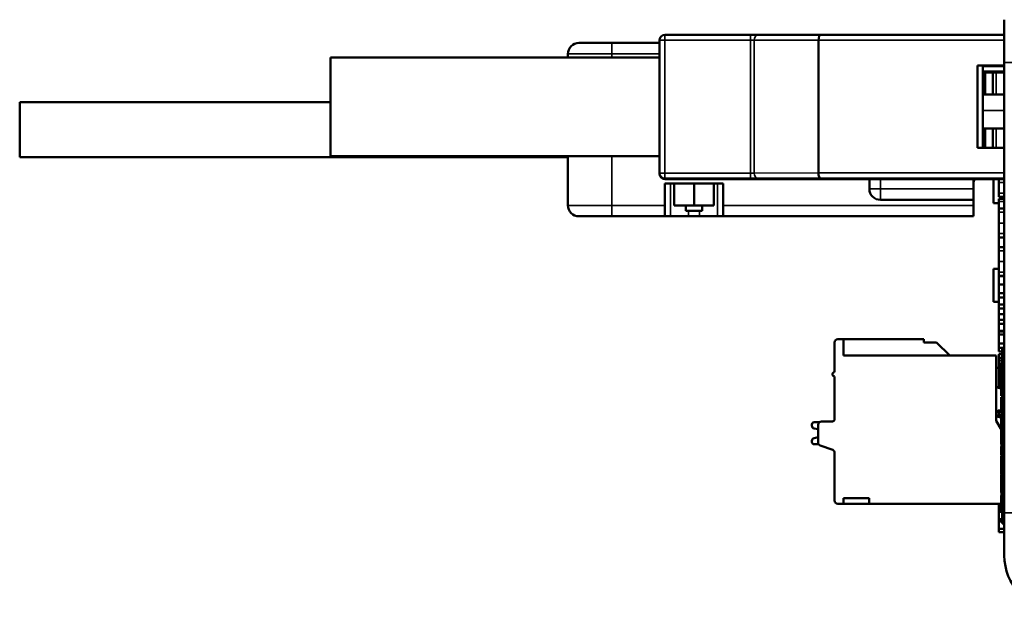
# Model space of a CAD drawing. Header units: millimetres. Extents: x 163 to 2699, y 224 to 730.
# Tile 108 of 168: x 620 to 709, y 224 to 278. Entities that reach past the tile are written whole.
import ezdxf

# ---------------------------------------------------------------- set-up
doc = ezdxf.new("R2010")
doc.units = ezdxf.units.MM
doc.layers.add('可見 (ISO)', color=7, linetype='Continuous', lineweight=50)
doc.layers.add('窄部可見 (ISO)', color=7, linetype='Continuous', lineweight=35)

msp = doc.modelspace()

# ---------------------------------------------------------------- linework, layer by layer
at = {"layer": '可見 (ISO)'}
for p, q in [((709.428, 277.942), (709.428, 274.039)), ((670.628, 275.822), (673.628, 275.822)), ((677.981, 275.822), (673.628, 275.822)), ((677.981, 276.066), (677.981, 263.966)), ((686.274, 276.566), (678.481, 276.566)), ((692.688, 276.575), (686.98, 276.567)), ((692.481, 276.076), (692.481, 263.976)), ((709.428, 276.575), (692.688, 276.575)), ((669.628, 274.822), (669.628, 274.49)), ((647.981, 265.49), (647.981, 274.49)), ((677.981, 274.49), (647.981, 274.49)), ((709.428, 274.039), (709.428, 233.012)), ((706.981, 273.776), (709.428, 273.776)), ((706.981, 266.276), (706.981, 273.776)), ((706.981, 273.774), (709.428, 273.774)), ((707.481, 273.773), (706.981, 273.773)), ((707.481, 273.772), (706.981, 273.772)), ((707.481, 273.774), (707.481, 273.773)), ((707.481, 273.773), (707.481, 273.772)), ((707.481, 273.772), (707.481, 266.276)), ((709.428, 273.706), (707.481, 273.706)), ((709.428, 273.705), (707.481, 273.705)), ((707.481, 273.212), (709.428, 273.212)), ((707.481, 273.126), (707.498, 273.126)), ((707.481, 271.126), (707.481, 273.126)), ((707.689, 273.126), (707.498, 273.126)), ((708.379, 273.126), (707.689, 273.126)), ((707.689, 271.126), (707.689, 273.126)), ((708.681, 273.126), (708.379, 273.126)), ((708.379, 271.126), (708.379, 273.126)), ((709.428, 273.126), (708.681, 273.126)), ((619.628, 265.422), (619.628, 270.422)), ((647.981, 270.422), (619.628, 270.422)), ((707.498, 271.126), (707.481, 271.126)), ((707.498, 271.126), (707.689, 271.126)), ((707.689, 271.126), (708.379, 271.126)), ((708.379, 271.126), (708.681, 271.126)), ((708.681, 271.126), (709.428, 271.126)), ((707.481, 268.026), (707.498, 268.026)), ((707.481, 266.276), (707.481, 268.026)), ((707.689, 268.026), (707.498, 268.026)), ((708.379, 268.026), (707.689, 268.026)), ((707.689, 266.276), (707.689, 268.026)), ((708.681, 268.026), (708.379, 268.026)), ((708.379, 266.276), (708.379, 268.026)), ((709.428, 268.026), (708.681, 268.026)), ((709.428, 266.276), (706.981, 266.276)), ((707.481, 266.401), (707.481, 266.401)), ((669.628, 265.422), (619.628, 265.422)), ((677.981, 265.49), (647.981, 265.49)), ((669.628, 265.49), (669.628, 261.022)), ((677.981, 263.966), (677.981, 263.914)), ((678.481, 263.414), (678.481, 263.466)), ((678.481, 263.466), (686.274, 263.466)), ((686.274, 263.414), (678.481, 263.414)), ((686.274, 263.414), (678.481, 263.414)), ((692.687, 263.406), (686.98, 263.414)), ((686.981, 263.467), (692.688, 263.475)), ((692.688, 263.406), (686.981, 263.414)), ((692.688, 263.475), (709.428, 263.475)), ((709.428, 263.406), (692.688, 263.406)), ((709.428, 263.406), (692.688, 263.406)), ((697.128, 263.406), (697.128, 262.522)), ((706.628, 263.406), (706.628, 262.522)), ((708.428, 261.226), (708.428, 263.406)), ((708.928, 263.406), (708.928, 263.112)), ((678.478, 261.022), (678.478, 263.022)), ((678.478, 263.022), (683.778, 263.022)), ((679.328, 263.022), (679.328, 261.022)), ((681.128, 263.022), (681.128, 261.022)), ((682.928, 263.022), (682.928, 261.022)), ((683.778, 263.022), (683.778, 261.022)), ((706.628, 262.522), (706.628, 261.522)), ((708.928, 263.112), (708.928, 262.145)), ((698.128, 261.522), (706.628, 261.522)), ((706.628, 261.522), (706.628, 261.022)), ((708.928, 262.145), (708.928, 261.795)), ((709.428, 261.795), (708.928, 261.795)), ((709.428, 261.611), (708.928, 261.611)), ((708.928, 261.611), (708.928, 261.38)), ((708.928, 261.38), (708.928, 260.726)), ((678.478, 260.891), (678.478, 261.022)), ((678.478, 260.891), (678.478, 260.022)), ((679.328, 261.022), (681.128, 261.022)), ((680.378, 261.022), (680.378, 260.522)), ((681.878, 260.522), (680.378, 260.522)), ((681.128, 261.022), (682.928, 261.022)), ((681.878, 261.022), (681.878, 260.522)), ((683.778, 260.022), (683.778, 261.016)), ((706.628, 261.022), (706.628, 260.022)), ((708.928, 261.226), (708.428, 261.226)), ((709.428, 260.726), (708.928, 260.726)), ((708.928, 260.726), (708.928, 260.392)), ((673.628, 260.022), (670.628, 260.022)), ((673.628, 260.022), (678.478, 260.022)), ((678.478, 260.022), (678.978, 260.022)), ((680.628, 260.022), (678.978, 260.022)), ((680.628, 260.022), (681.628, 260.022)), ((683.278, 260.022), (681.628, 260.022)), ((683.278, 260.022), (683.778, 260.022)), ((683.778, 260.022), (706.628, 260.022)), ((708.928, 260.392), (708.928, 259.412)), ((708.928, 259.412), (708.928, 258.445)), ((708.928, 258.445), (708.928, 258.095)), ((708.928, 258.095), (708.928, 257.226)), ((709.428, 258.095), (708.928, 258.095)), ((709.428, 257.226), (708.928, 257.226)), ((708.928, 257.226), (708.928, 256.892)), ((708.928, 256.892), (708.928, 255.912)), ((708.428, 252.226), (708.428, 255.226)), ((708.928, 255.226), (708.428, 255.226)), ((708.928, 255.912), (708.928, 254.945)), ((708.928, 254.945), (708.928, 254.595)), ((709.428, 254.595), (708.928, 254.595)), ((708.928, 254.595), (708.928, 254.587)), ((708.928, 254.587), (708.928, 254.579)), ((709.428, 254.587), (708.928, 254.587)), ((708.928, 254.579), (708.928, 253.798)), ((709.428, 254.579), (708.928, 254.579)), ((709.428, 253.798), (708.928, 253.798)), ((708.928, 253.798), (708.928, 253.014)), ((709.428, 253.014), (708.928, 253.014)), ((708.928, 253.014), (708.928, 252.63)), ((709.428, 252.63), (708.928, 252.63)), ((708.928, 252.63), (708.928, 251.991)), ((708.928, 252.226), (708.428, 252.226)), ((708.928, 251.991), (708.928, 251.613)), ((709.428, 251.991), (708.928, 251.991)), ((709.428, 251.613), (708.928, 251.613)), ((708.928, 251.613), (708.928, 251.096)), ((709.428, 251.096), (708.928, 251.096)), ((708.928, 251.096), (708.928, 250.594)), ((709.428, 250.594), (708.928, 250.594)), ((708.928, 250.594), (708.928, 250.219)), ((709.428, 250.219), (708.928, 250.219)), ((708.928, 250.219), (708.928, 249.571)), ((694.248, 248.826), (694.748, 248.826)), ((702.098, 248.826), (694.748, 248.826)), ((694.748, 248.826), (694.748, 247.326)), ((702.098, 248.532), (702.098, 248.826)), ((708.928, 249.571), (708.928, 249.511)), ((709.428, 249.571), (708.928, 249.571)), ((709.428, 249.511), (708.928, 249.511)), ((708.928, 249.511), (708.928, 249.237)), ((708.928, 249.237), (708.928, 248.434)), ((709.428, 249.237), (708.928, 249.237)), ((693.948, 245.826), (693.948, 248.526)), ((702.098, 248.532), (703.241, 248.532)), ((703.241, 248.532), (704.448, 247.326)), ((709.428, 248.434), (708.928, 248.434)), ((708.928, 248.434), (708.928, 248.047)), ((709.428, 248.047), (708.928, 248.047)), ((708.928, 248.047), (708.928, 247.709)), ((709.228, 247.026), (709.228, 248.026)), ((709.428, 248.026), (709.228, 248.026)), ((694.748, 247.326), (708.678, 247.326)), ((708.678, 247.326), (708.678, 241.397)), ((709.228, 247.709), (708.928, 247.709)), ((709.228, 247.469), (708.928, 247.469)), ((708.928, 247.469), (708.928, 247.112)), ((709.228, 247.112), (708.928, 247.112)), ((708.928, 247.112), (708.928, 246.882)), ((709.228, 247.026), (709.228, 233.026)), ((708.928, 246.226), (708.678, 246.226)), ((709.228, 246.882), (708.928, 246.882)), ((708.928, 246.882), (708.928, 245.912)), ((709.228, 246.69), (709.128, 246.69)), ((709.128, 246.69), (709.128, 245.457)), ((693.948, 241.526), (693.948, 245.426)), ((709.128, 245.912), (708.928, 245.912)), ((708.928, 245.912), (708.928, 245.682)), ((709.128, 245.682), (708.928, 245.682)), ((708.928, 245.682), (708.928, 245.34)), ((708.928, 245.34), (708.928, 245.099)), ((709.228, 245.34), (708.928, 245.34)), ((709.228, 245.457), (709.128, 245.457)), ((709.228, 245.324), (709.128, 245.324)), ((709.128, 245.324), (709.128, 245.044)), ((709.128, 244.336), (708.911, 244.386)), ((709.128, 245.099), (708.928, 245.099)), ((708.928, 245.099), (708.928, 244.762)), ((709.128, 244.762), (708.928, 244.762)), ((708.928, 244.762), (708.928, 244.382)), ((709.228, 245.044), (709.128, 245.044)), ((709.128, 245.044), (709.128, 244.862)), ((709.228, 244.862), (709.128, 244.862)), ((709.128, 244.862), (709.128, 244.099)), ((709.228, 244.099), (709.128, 244.099)), ((709.128, 244.099), (709.128, 243.917)), ((709.228, 243.917), (709.128, 243.917)), ((709.128, 243.917), (709.128, 243.648)), ((709.228, 243.648), (709.128, 243.648)), ((709.228, 243.551), (709.128, 243.551)), ((709.128, 243.551), (709.128, 242.912)), ((709.128, 242.912), (709.128, 242.272)), ((708.928, 242.327), (708.928, 242.15)), ((708.928, 242.15), (708.928, 241.735)), ((709.128, 242.325), (708.991, 242.331)), ((709.228, 242.272), (709.128, 242.272)), ((709.228, 242.018), (709.128, 242.018)), ((709.128, 242.018), (709.128, 241.841)), ((709.128, 241.841), (709.128, 241.35)), ((691.878, 240.936), (691.878, 241.051)), ((692.448, 240.609), (692.074, 240.692)), ((692.55, 241.251), (692.078, 241.251)), ((692.448, 239.416), (692.448, 241.026)), ((692.748, 241.326), (693.748, 241.326)), ((708.678, 241.397), (709.167, 240.549)), ((709.128, 241.35), (709.128, 240.827)), ((709.228, 240.827), (709.128, 240.827)), ((709.178, 240.827), (709.178, 240.549)), ((692.074, 239.809), (692.448, 239.892)), ((709.228, 240.549), (709.128, 240.549)), ((709.128, 240.549), (709.128, 239.911)), ((709.128, 239.911), (709.128, 239.271)), ((691.878, 239.451), (691.878, 239.565)), ((692.078, 239.251), (692.498, 239.251)), ((693.775, 238.731), (692.621, 239.144)), ((709.228, 239.271), (709.128, 239.271)), ((709.228, 239.039), (709.128, 239.039)), ((709.128, 239.039), (709.128, 238.282)), ((709.178, 239.271), (709.178, 239.039)), ((693.948, 238.459), (693.948, 234.126)), ((709.228, 238.282), (709.128, 238.282)), ((709.228, 238.173), (709.128, 238.173)), ((709.128, 238.173), (709.128, 237.893)), ((709.178, 238.282), (709.178, 238.173)), ((709.228, 237.893), (709.128, 237.893)), ((709.128, 237.893), (709.128, 237.712)), ((709.228, 237.712), (709.128, 237.712)), ((709.128, 237.712), (709.128, 236.948)), ((709.228, 236.948), (709.128, 236.948)), ((709.128, 236.948), (709.128, 236.767)), ((709.228, 236.767), (709.128, 236.767)), ((709.128, 236.767), (709.128, 236.498)), ((709.228, 236.498), (709.128, 236.498)), ((709.228, 236.425), (709.128, 236.425)), ((709.128, 236.425), (709.128, 236.016)), ((709.178, 236.498), (709.178, 236.425)), ((709.128, 236.016), (709.128, 235.308)), ((709.228, 236.016), (709.128, 236.016)), ((709.128, 235.308), (709.128, 234.848)), ((709.228, 234.848), (709.128, 234.848)), ((709.228, 234.577), (709.128, 234.577)), ((709.128, 234.577), (709.128, 234.395)), ((709.128, 234.395), (709.128, 233.874)), ((709.178, 234.848), (709.178, 234.577)), ((709.228, 234.701), (709.178, 234.701)), ((694.748, 233.826), (694.248, 233.826)), ((697.098, 234.326), (694.748, 234.326)), ((694.748, 234.326), (694.748, 233.826)), ((697.098, 233.826), (694.748, 233.826)), ((697.098, 233.826), (697.098, 234.326)), ((709.128, 233.826), (697.098, 233.826)), ((708.928, 233.826), (708.928, 233.785)), ((708.928, 233.785), (708.928, 233.414)), ((709.128, 233.785), (708.928, 233.785)), ((709.128, 233.874), (709.128, 233.217)), ((709.128, 233.414), (708.928, 233.414)), ((708.928, 233.414), (708.928, 233.076)), ((709.228, 233.076), (708.928, 233.076)), ((708.928, 233.076), (708.928, 232.414)), ((709.228, 233.217), (709.128, 233.217)), ((709.228, 232.026), (709.228, 233.026)), ((709.428, 233.012), (709.428, 229.109)), ((709.228, 232.414), (708.928, 232.414)), ((708.928, 232.414), (708.928, 232.208)), ((709.228, 232.208), (708.928, 232.208)), ((708.928, 232.208), (708.928, 231.551)), ((709.228, 232.026), (709.428, 232.026)), ((709.428, 231.551), (708.928, 231.551)), ((708.928, 231.551), (708.928, 231.236)), ((709.428, 231.236), (708.928, 231.236))]:
    msp.add_line(p, q, dxfattribs=at)
at = {"layer": '可見 (ISO)', "flags": 128}
for points in [[(686.274, 276.566), (686.469, 276.566), (686.656, 276.566), (686.829, 276.566), (686.98, 276.567)], [(686.98, 263.414), (686.829, 263.414), (686.656, 263.414), (686.468, 263.414), (686.274, 263.414)]]:
    msp.add_lwpolyline(points, dxfattribs=at)
at = {"layer": '可見 (ISO)'}
for centre, radius, start, end in [((670.628, 274.822), 1, 90, 180), ((678.481, 276.066), 0.5, 90, 180), ((678.481, 263.966), 0.5, 180, 270), ((678.481, 263.914), 0.5, 180, 270), ((678.481, 263.914), 0.5, 180, 270), ((692.688, 263.906), 0.5, 269.91771, 270), ((707.628, 263.022), 1, 157.45853, 180), ((698.128, 262.522), 1, 180, 270), ((670.628, 261.022), 1, 180, 270), ((694.248, 248.526), 0.3, 90, 180), ((693.948, 245.626), 0.2, 90, 180), ((693.948, 245.626), 0.2, 180, 270), ((708.978, 244.679), 0.3, 180, 257.05), ((708.978, 242.031), 0.3, 87.5, 180), ((708.978, 242.031), 0.3, 180, 270), ((708.978, 241.531), 0.2, 41.40962, 90), ((692.078, 241.051), 0.2, 90, 180), ((692.128, 240.936), 0.25, 180, 257.5), ((692.748, 241.026), 0.3, 90, 180), ((693.748, 241.526), 0.2, 270, 0), ((692.128, 239.565), 0.25, 102.5, 180), ((692.078, 239.451), 0.2, 180, 270), ((692.748, 239.416), 0.3, 180, 245), ((693.648, 238.459), 0.3, 0, 65), ((694.248, 234.126), 0.3, 180, 270), ((714.428, 229.109), 5, 180, 267)]:
    msp.add_arc(centre, radius, start, end, dxfattribs=at)
for centre, major_axis, ratio, start_param, end_param in [((692.688, 276.075), (0, 0.5), 0.414213, 6.282888, 7.852248), ((686.274, 263.468), (1, 0), 0.001436, 4.712389, 5.497787), ((686.274, 263.413), (-1, 0), 0.001436, 3.926991, 4.712389), ((692.688, 263.975), (0, -0.5), 0.414213, 4.710655, 6.281452), ((685.51, 261.022), (-1.732, 0), 0.57735, 0, 0.006601)]:
    msp.add_ellipse(centre, major_axis=major_axis, ratio=ratio, start_param=start_param, end_param=end_param, dxfattribs=at)
at = {"layer": '窄部可見 (ISO)'}
for p, q in [((673.628, 275.822), (673.628, 274.822)), ((678.481, 276.566), (678.481, 276.067)), ((678.481, 263.967), (678.481, 276.067)), ((678.481, 276.067), (686.274, 276.067)), ((686.274, 276.566), (686.274, 276.067)), ((686.274, 276.067), (686.274, 263.967)), ((686.628, 276.067), (692.481, 276.076)), ((686.628, 263.967), (686.628, 276.067)), ((692.481, 276.076), (709.428, 276.076)), ((673.628, 274.822), (669.628, 274.822)), ((673.628, 274.822), (677.981, 274.822)), ((673.628, 274.49), (673.628, 274.822)), ((713.219, 274.039), (709.428, 274.039)), ((707.498, 271.126), (707.498, 273.126)), ((708.681, 271.126), (708.681, 273.126)), ((707.481, 272.063), (707.481, 272.063)), ((709.428, 269.665), (707.481, 269.665)), ((707.498, 266.276), (707.498, 268.026)), ((708.681, 266.276), (708.681, 268.026)), ((673.628, 261.022), (673.628, 265.49)), ((678.481, 263.967), (678.481, 263.466)), ((686.274, 263.967), (678.481, 263.967)), ((686.274, 263.967), (686.274, 263.466)), ((692.481, 263.976), (686.628, 263.967)), ((709.428, 263.976), (692.481, 263.976)), ((698.128, 262.522), (698.128, 263.406)), ((678.978, 260.022), (678.978, 263.022)), ((683.278, 263.022), (683.278, 260.022)), ((698.128, 262.522), (697.128, 262.522)), ((698.128, 262.522), (698.128, 261.522)), ((706.628, 262.522), (698.128, 262.522)), ((709.428, 263.112), (708.928, 263.112)), ((709.428, 262.145), (708.928, 262.145)), ((709.428, 261.38), (708.928, 261.38)), ((669.628, 261.022), (673.628, 261.022)), ((678.478, 261.022), (673.628, 261.022)), ((673.628, 260.022), (673.628, 261.022)), ((680.628, 260.522), (680.628, 260.022)), ((681.628, 260.022), (681.628, 260.522)), ((706.628, 261.022), (683.778, 261.022)), ((709.428, 260.392), (708.928, 260.392)), ((709.428, 259.412), (708.928, 259.412)), ((709.428, 258.445), (708.928, 258.445)), ((709.428, 256.892), (708.928, 256.892)), ((709.428, 255.912), (708.928, 255.912)), ((709.428, 254.945), (708.928, 254.945)), ((709.228, 247.026), (709.428, 247.026)), ((709.228, 242.912), (709.128, 242.912)), ((709.228, 242.15), (708.928, 242.15)), ((709.228, 241.841), (709.128, 241.841)), ((709.228, 241.35), (709.128, 241.35)), ((709.228, 239.911), (709.128, 239.911)), ((709.228, 235.308), (709.128, 235.308)), ((709.228, 234.395), (709.128, 234.395)), ((709.228, 233.874), (709.128, 233.874)), ((709.428, 233.026), (709.228, 233.026)), ((709.428, 233.012), (713.219, 233.012))]:
    msp.add_line(p, q, dxfattribs=at)
for centre, major_axis, ratio, start_param, end_param in [((678.481, 276.066), (-0.5, 0), 0.001436, 4.712389, 6.283185), ((686.274, 276.068), (0.5, 0), 0.001436, 4.712389, 5.497787), ((686.981, 276.067), (-0.001, 0.5), 0.707106, 0, 1.568765), ((678.481, 263.966), (-0.5, 0), 0.001436, 4.712389, 6.283185), ((686.274, 263.968), (-0.5, 0), 0.001436, 1.570796, 2.356195), ((686.981, 263.967), (0.001, -0.5), 0.707106, 4.710358, 6.281154)]:
    msp.add_ellipse(centre, major_axis=major_axis, ratio=ratio, start_param=start_param, end_param=end_param, dxfattribs=at)

doc.saveas('drawing.dxf')
